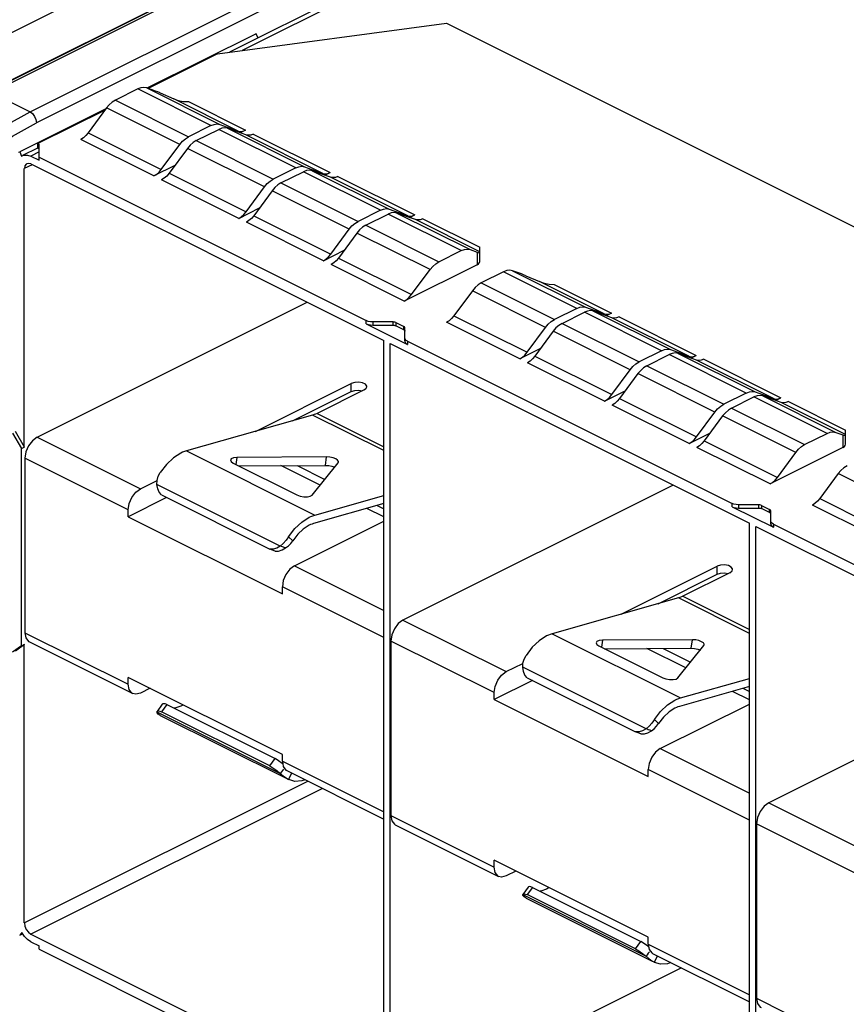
# Paper-space layout '005_EXP_CORICANT_PE_DRAWING_3_3' of a CAD drawing. Header units: millimetres. Extents: x 6 to 413, y 7 to 290.
# Tile 8 of 46: x 131 to 145, y 204 to 220. Entities that reach past the tile are written whole.
import ezdxf

# ---------------------------------------------------------------- set-up
doc = ezdxf.new("R2010")
doc.units = ezdxf.units.MM
doc.header["$LTSCALE"] = 23.1
doc.layers.add('2X6_SFP28_119A00000356A_BL437', color=7, linetype='CONTINUOUS')
doc.layers.add('QSFP_1X1_BL435', color=7, linetype='CONTINUOUS')

# ---------------------------------------------------------------- blocks, each defined once
blk = doc.blocks.new('QSFP_1X1_BL435', base_point=(136.604, 217.832))
at = {"layer": 'QSFP_1X1_BL435', "color": 7, "linetype": 'Continuous'}
for p, q in [((145.715, 227.477), (129.504, 219.371)), ((147.451, 227.558), (130.388, 219.027)), ((147.518, 227.554), (130.455, 219.022)), ((131.092, 218.704), (148.155, 227.236)), ((148.261, 227.053), (131.198, 218.521)), ((129.504, 218.592), (145.715, 226.698)), ((130.455, 219.022), (131.092, 218.704))]:
    blk.add_line(p, q, dxfattribs=at)
for points in [[(129.894, 217.894), (130.287, 218.207), (130.687, 218.478), (131.092, 218.704)], [(131.092, 218.704), (131.132, 218.674), (131.167, 218.629), (131.19, 218.575), (131.198, 218.521)], [(130.03, 217.731), (130.413, 218.037), (130.804, 218.301), (131.198, 218.521)]]:
    blk.add_lwpolyline(points, dxfattribs=at)
blk = doc.blocks.new('2X6_SFP28_119A00000356A_BL437', base_point=(162.4, 209.213))
at = {"layer": '2X6_SFP28_119A00000356A_BL437', "color": 7, "linetype": 'Continuous'}
for p, q in [((151.91, 228.451), (134.39, 219.691)), ((152.044, 228.442), (134.597, 219.718)), ((134.191, 219.664), (137.973, 220.171)), ((137.973, 220.171), (171.347, 203.484)), ((134.828, 219.996), (133.023, 219.093)), ((134.828, 219.996), (134.81, 219.99)), ((134.86, 219.924), (134.828, 219.996)), ((134.191, 219.664), (133.044, 219.091)), ((132.873, 219.083), (132.502, 218.897)), ((134.082, 218.478), (132.873, 219.083)), ((133.02, 219.099), (134.229, 218.495)), ((133.135, 219.058), (133.02, 219.099)), ((133.241, 219.016), (133.467, 218.919)), ((132.502, 218.897), (133.712, 218.293)), ((134.532, 218.386), (133.467, 218.919)), ((133.711, 218.872), (134.654, 218.4)), ((132.347, 218.756), (130.921, 218.042)), ((132.331, 218.734), (131.22, 218.178)), ((132.356, 218.768), (132.052, 218.355)), ((133.565, 218.163), (132.356, 218.768)), ((134.082, 218.478), (133.712, 218.293)), ((134.229, 218.495), (134.532, 218.386)), ((132.052, 218.355), (133.261, 217.751)), ((133.66, 218.26), (133.712, 218.293)), ((133.839, 218.229), (134.21, 218.414)), ((135.482, 217.778), (134.21, 218.414)), ((134.356, 218.431), (135.629, 217.795)), ((134.66, 218.323), (134.356, 218.431)), ((134.654, 218.4), (134.566, 218.356)), ((135.932, 217.686), (134.66, 218.323)), ((134.781, 218.336), (136.054, 217.7)), ((131.22, 218.098), (131.22, 218.178)), ((131.22, 218.178), (131.241, 218.168)), ((131.241, 217.903), (131.241, 218.168)), ((133.14, 217.643), (131.931, 218.247)), ((133.261, 217.751), (133.565, 218.163)), ((133.738, 218.153), (133.692, 218.099)), ((133.839, 218.229), (135.112, 217.593)), ((130.903, 218.036), (130.921, 218.042)), ((130.921, 218.042), (130.953, 217.97)), ((130.953, 217.97), (130.97, 217.98)), ((131.217, 218.104), (130.969, 217.98)), ((131.241, 218.041), (131.103, 217.972)), ((131.103, 217.972), (131.241, 217.903)), ((133.692, 218.099), (133.389, 217.687)), ((134.965, 217.463), (133.692, 218.099)), ((131.127, 217.83), (130.997, 217.765)), ((131.103, 217.842), (136.937, 214.925)), ((131.241, 217.956), (136.649, 215.252)), ((133.482, 217.814), (133.14, 217.643)), ((130.997, 213.161), (130.997, 217.765)), ((133.389, 217.687), (134.661, 217.051)), ((135.482, 217.778), (135.112, 217.593)), ((135.239, 217.529), (135.61, 217.714)), ((136.882, 217.078), (135.61, 217.714)), ((135.629, 217.795), (135.932, 217.686)), ((135.756, 217.731), (137.029, 217.095)), ((136.06, 217.622), (135.756, 217.731)), ((135.966, 217.656), (136.054, 217.7)), ((134.54, 216.943), (133.267, 217.579)), ((135.06, 217.56), (135.112, 217.593)), ((135.239, 217.529), (136.512, 216.893)), ((137.333, 216.986), (136.06, 217.622)), ((136.181, 217.636), (137.454, 217)), ((134.661, 217.051), (134.965, 217.463)), ((135.092, 217.399), (134.789, 216.987)), ((135.138, 217.453), (135.092, 217.399)), ((136.365, 216.763), (135.092, 217.399)), ((134.54, 216.943), (134.882, 217.114)), ((136.882, 217.078), (136.512, 216.893)), ((136.639, 216.829), (137.01, 217.014)), ((138.219, 216.41), (137.01, 217.014)), ((137.029, 217.095), (137.333, 216.986)), ((137.156, 217.031), (138.365, 216.426)), ((137.46, 216.922), (137.156, 217.031)), ((137.366, 216.956), (137.454, 217)), ((135.94, 216.243), (134.667, 216.879)), ((134.789, 216.987), (136.062, 216.351)), ((136.46, 216.86), (136.512, 216.893)), ((136.639, 216.829), (137.848, 216.224)), ((138.525, 216.39), (137.46, 216.922)), ((137.582, 216.936), (138.525, 216.465)), ((136.062, 216.351), (136.365, 216.763)), ((136.493, 216.699), (136.189, 216.287)), ((136.538, 216.753), (136.493, 216.699)), ((137.702, 216.095), (136.493, 216.699)), ((135.94, 216.243), (136.282, 216.414)), ((137.848, 216.224), (138.219, 216.41)), ((138.365, 216.426), (138.481, 216.385)), ((138.481, 216.385), (138.481, 216.177)), ((138.525, 216.23), (138.525, 216.465)), ((137.276, 215.575), (136.067, 216.179)), ((136.189, 216.287), (137.398, 215.682)), ((138.481, 216.177), (137.276, 215.575)), ((137.398, 215.682), (137.702, 216.095)), ((138.919, 216.06), (138.548, 215.874)), ((140.128, 215.455), (138.919, 216.06)), ((139.065, 216.076), (140.274, 215.472)), ((139.181, 216.035), (139.065, 216.076)), ((138.548, 215.874), (139.757, 215.27)), ((139.287, 215.993), (139.513, 215.896)), ((140.578, 215.363), (139.513, 215.896)), ((138.402, 215.745), (138.098, 215.332)), ((139.611, 215.14), (138.402, 215.745)), ((139.756, 215.849), (140.7, 215.377)), ((131.21, 213.325), (135.673, 215.557)), ((140.128, 215.455), (139.757, 215.27)), ((139.885, 215.206), (140.255, 215.392)), ((141.528, 214.755), (140.255, 215.392)), ((140.274, 215.472), (140.578, 215.363)), ((140.402, 215.408), (141.675, 214.772)), ((140.705, 215.3), (140.402, 215.408)), ((140.7, 215.377), (140.612, 215.333)), ((136.649, 215.199), (136.649, 215.252)), ((136.649, 215.199), (137.331, 214.858)), ((136.755, 215.23), (136.755, 215.177)), ((137.092, 215.23), (136.755, 215.23)), ((137.092, 215.177), (137.092, 215.23)), ((137.135, 215.221), (137.135, 215.168)), ((137.135, 215.221), (137.269, 215.154)), ((139.186, 214.62), (137.976, 215.225)), ((138.098, 215.332), (139.307, 214.728)), ((139.706, 215.238), (139.757, 215.27)), ((139.885, 215.206), (141.157, 214.57)), ((141.978, 214.663), (140.705, 215.3)), ((140.827, 215.313), (142.1, 214.677)), ((136.755, 215.177), (137.092, 215.177)), ((137.269, 215.101), (137.135, 215.168)), ((137.269, 215.101), (137.269, 215.154)), ((137.287, 214.911), (137.287, 215.133)), ((139.307, 214.728), (139.611, 215.14)), ((139.738, 215.076), (139.434, 214.664)), ((139.783, 215.13), (139.738, 215.076)), ((141.011, 214.44), (139.738, 215.076)), ((136.937, 202.194), (136.937, 214.925)), ((137.331, 214.911), (137.331, 214.858)), ((137.331, 214.911), (142.695, 212.229)), ((137.043, 202.141), (137.043, 214.872)), ((137.043, 214.872), (142.983, 211.902)), ((139.528, 214.791), (139.186, 214.62)), ((141.528, 214.755), (141.157, 214.57)), ((141.675, 214.772), (141.978, 214.663)), ((140.586, 213.92), (139.313, 214.556)), ((139.434, 214.664), (140.707, 214.028)), ((141.106, 214.538), (141.157, 214.57)), ((141.285, 214.506), (141.655, 214.692)), ((142.928, 214.055), (141.655, 214.692)), ((141.802, 214.708), (143.075, 214.072)), ((142.106, 214.6), (141.802, 214.708)), ((142.012, 214.633), (142.1, 214.677)), ((143.378, 213.963), (142.106, 214.6)), ((142.227, 214.613), (143.5, 213.977)), ((140.707, 214.028), (141.011, 214.44)), ((141.184, 214.43), (141.138, 214.376)), ((141.285, 214.506), (142.557, 213.87)), ((141.138, 214.376), (140.835, 213.964)), ((142.411, 213.74), (141.138, 214.376)), ((134.817, 213.421), (136.401, 214.213)), ((135.428, 213.595), (136.401, 214.081)), ((136.613, 214.107), (135.836, 213.719)), ((136.401, 214.081), (136.401, 214.213)), ((140.586, 213.92), (140.928, 214.091)), ((143.075, 214.072), (143.378, 213.963)), ((140.835, 213.964), (142.107, 213.328)), ((142.928, 214.055), (142.557, 213.87)), ((142.685, 213.806), (143.055, 213.991)), ((144.265, 213.387), (143.055, 213.991)), ((143.202, 214.008), (144.411, 213.404)), ((143.506, 213.9), (143.202, 214.008)), ((143.412, 213.933), (143.5, 213.977)), ((144.571, 213.367), (143.506, 213.9)), ((143.627, 213.913), (144.571, 213.442)), ((141.986, 213.22), (140.713, 213.856)), ((142.107, 213.328), (142.411, 213.74)), ((142.506, 213.837), (142.557, 213.87)), ((142.685, 213.806), (143.894, 213.202)), ((135.762, 213.69), (133.675, 213.097)), ((136.937, 213.102), (135.762, 213.69)), ((135.836, 213.719), (136.937, 213.168)), ((142.538, 213.676), (142.235, 213.264)), ((142.584, 213.73), (142.538, 213.676)), ((143.747, 213.072), (142.538, 213.676)), ((130.998, 213.161), (130.849, 213.418)), ((144.571, 213.207), (144.571, 213.442)), ((130.8, 213.393), (130.95, 213.136)), ((131.21, 213.325), (132.917, 212.471)), ((141.986, 213.22), (142.328, 213.391)), ((142.235, 213.264), (143.444, 212.659)), ((143.894, 213.202), (144.265, 213.387)), ((144.411, 213.404), (144.527, 213.362)), ((144.527, 213.362), (144.527, 213.154)), ((130.95, 213.136), (130.993, 213.158)), ((130.95, 209.878), (130.95, 213.136)), ((130.993, 213.158), (130.998, 213.16)), ((133.675, 213.097), (135.797, 212.036)), ((143.322, 212.552), (142.113, 213.156)), ((144.527, 213.154), (143.322, 212.552)), ((131.008, 212.978), (131.008, 210.093)), ((132.716, 212.125), (131.008, 212.978)), ((134.509, 212.99), (134.494, 212.875)), ((135.994, 212.998), (134.509, 212.99)), ((135.975, 212.859), (135.994, 212.998)), ((143.444, 212.659), (143.747, 213.072)), ((134.447, 212.898), (135.502, 212.371)), ((134.541, 212.851), (135.975, 212.859)), ((135.885, 212.532), (135.239, 212.855)), ((135.507, 212.856), (135.963, 212.628)), ((135.754, 212.368), (136.183, 212.903)), ((136.183, 212.903), (136.189, 212.916)), ((132.917, 212.471), (133.192, 212.609)), ((144.448, 212.722), (144.144, 212.309)), ((145.657, 212.117), (144.448, 212.722)), ((135.227, 211.524), (133.188, 212.544)), ((141.719, 212.534), (137.255, 210.302)), ((133.349, 212.327), (132.716, 212.01)), ((133.263, 212.37), (135.053, 211.475)), ((135.502, 212.371), (135.555, 212.351)), ((135.797, 212.036), (136.937, 212.36)), ((144.144, 212.309), (145.353, 211.705)), ((132.716, 212.01), (132.716, 212.125)), ((136.937, 212.226), (135.778, 211.897)), ((136.937, 212.006), (136.656, 212.146)), ((136.829, 212.195), (136.937, 212.141)), ((142.695, 212.176), (142.695, 212.229)), ((142.695, 212.176), (143.377, 211.835)), ((142.801, 212.207), (142.801, 212.154)), ((143.138, 212.207), (142.801, 212.207)), ((142.801, 212.154), (143.138, 212.154)), ((143.138, 212.154), (143.138, 212.207)), ((143.181, 212.198), (143.181, 212.145)), ((143.181, 212.198), (143.315, 212.131)), ((143.315, 212.078), (143.181, 212.145)), ((143.315, 212.078), (143.315, 212.131)), ((143.333, 211.888), (143.333, 212.11)), ((145.231, 211.597), (144.022, 212.202)), ((132.716, 212.01), (135.262, 210.737)), ((135.463, 211.199), (136.937, 211.936)), ((142.983, 199.172), (142.983, 211.902)), ((143.089, 199.119), (143.089, 211.849)), ((143.089, 211.849), (149.029, 208.879)), ((143.377, 211.888), (143.377, 211.835)), ((143.377, 211.888), (148.741, 209.206)), ((135.433, 211.613), (135.365, 211.68)), ((135.142, 211.443), (135.053, 211.475)), ((135.463, 211.199), (136.937, 210.461)), ((140.862, 210.398), (142.447, 211.19)), ((142.447, 211.058), (142.447, 211.19)), ((141.473, 210.572), (142.447, 211.058)), ((142.659, 211.084), (141.882, 210.696)), ((135.262, 210.737), (135.262, 210.852)), ((136.937, 210.014), (135.262, 210.852)), ((141.808, 210.667), (139.721, 210.074)), ((142.983, 210.08), (141.808, 210.667)), ((141.882, 210.696), (142.983, 210.145)), ((137.255, 210.302), (138.963, 209.449)), ((131.008, 210.093), (132.716, 209.24)), ((139.721, 210.074), (141.842, 209.013)), ((130.95, 209.878), (130.8, 209.77)), ((130.849, 209.794), (130.998, 209.902)), ((130.95, 209.878), (130.993, 209.899)), ((130.993, 209.899), (130.998, 209.902)), ((130.997, 205.296), (130.997, 209.902)), ((131.082, 209.94), (132.79, 209.086)), ((137.054, 209.955), (137.054, 207.071)), ((138.762, 209.102), (137.054, 209.955)), ((140.493, 209.875), (141.548, 209.348)), ((140.555, 209.967), (140.539, 209.852)), ((142.039, 209.975), (140.555, 209.967)), ((140.587, 209.828), (142.021, 209.836)), ((141.931, 209.509), (141.284, 209.832)), ((141.553, 209.833), (142.008, 209.606)), ((141.799, 209.345), (142.229, 209.881)), ((142.021, 209.836), (142.039, 209.975)), ((142.229, 209.881), (142.234, 209.893)), ((138.963, 209.449), (139.238, 209.586)), ((141.273, 208.502), (139.234, 209.521)), ((147.765, 209.511), (143.301, 207.279)), ((132.716, 209.24), (132.716, 209.354)), ((135.262, 208.081), (132.716, 209.354)), ((139.308, 209.348), (141.099, 208.452)), ((139.395, 209.304), (138.762, 208.987)), ((142.983, 209.203), (141.824, 208.874)), ((141.842, 209.013), (142.983, 209.337)), ((133.077, 209.174), (132.917, 209.094)), ((138.762, 208.987), (138.762, 209.102)), ((142.983, 208.983), (142.701, 209.123)), ((142.874, 209.173), (142.983, 209.118)), ((133.278, 208.91), (133.19, 208.79)), ((133.351, 208.905), (133.263, 208.786)), ((133.351, 208.905), (135.142, 208.01)), ((138.762, 208.987), (141.307, 207.715)), ((141.508, 208.176), (142.983, 208.913)), ((133.188, 208.786), (133.19, 208.79)), ((133.188, 208.786), (135.227, 207.766)), ((133.243, 208.726), (135.327, 207.685)), ((135.053, 207.89), (133.263, 208.786)), ((141.479, 208.59), (141.41, 208.657)), ((141.187, 208.421), (141.099, 208.452)), ((135.262, 207.967), (135.262, 208.081)), ((141.508, 208.176), (142.983, 207.438)), ((135.053, 207.89), (135.142, 208.01)), ((135.262, 207.967), (136.937, 207.129)), ((135.335, 207.813), (136.937, 207.012)), ((135.365, 207.666), (135.418, 207.772)), ((141.307, 207.715), (141.307, 207.829)), ((142.983, 206.991), (141.307, 207.829)), ((130.997, 205.296), (135.683, 207.639)), ((135.368, 207.664), (135.365, 207.666)), ((135.923, 207.519), (131.105, 205.11)), ((143.301, 207.279), (145.009, 206.426)), ((137.054, 207.071), (138.762, 206.217)), ((137.128, 206.917), (138.836, 206.063)), ((143.1, 206.933), (143.1, 204.048)), ((144.807, 206.079), (143.1, 206.933)), ((138.762, 206.217), (138.762, 206.331)), ((141.307, 205.058), (138.762, 206.331)), ((139.122, 206.151), (138.963, 206.071)), ((139.234, 205.763), (139.236, 205.767)), ((139.234, 205.763), (141.273, 204.743)), ((139.324, 205.887), (139.236, 205.767)), ((139.397, 205.882), (139.308, 205.763)), ((141.099, 204.867), (139.308, 205.763)), ((139.397, 205.882), (141.187, 204.987)), ((139.289, 205.703), (141.372, 204.662)), ((130.954, 205.135), (130.921, 205.094)), ((130.921, 205.094), (130.966, 205.116)), ((130.998, 205.07), (130.954, 205.135)), ((131.105, 205.11), (136.937, 202.194)), ((131.107, 204.98), (131.241, 204.913)), ((141.099, 204.867), (141.187, 204.987)), ((141.307, 204.944), (141.307, 205.058)), ((141.307, 204.944), (142.983, 204.106)), ((131.241, 204.86), (131.241, 204.913)), ((131.241, 204.86), (136.649, 202.156)), ((141.381, 204.79), (142.983, 203.989)), ((141.41, 204.643), (141.464, 204.749)), ((141.413, 204.641), (141.41, 204.643)), ((141.861, 204.55), (137.043, 202.141)), ((143.1, 204.048), (144.807, 203.194))]:
    blk.add_line(p, q, dxfattribs=at)
for points in [[(133.02, 219.099), (132.974, 219.108), (132.925, 219.102), (132.873, 219.083)], [(133.241, 219.016), (133.203, 219.032), (133.167, 219.046), (133.135, 219.058)], [(132.502, 218.897), (132.451, 218.865), (132.401, 218.821), (132.356, 218.768)], [(133.467, 218.919), (133.541, 218.893), (133.623, 218.877), (133.711, 218.872)], [(134.082, 218.478), (134.134, 218.497), (134.183, 218.503), (134.229, 218.495)], [(132.052, 218.355), (132.015, 218.311), (131.973, 218.274), (131.931, 218.247)], [(134.356, 218.431), (134.311, 218.439), (134.261, 218.434), (134.21, 218.414)], [(134.532, 218.386), (134.57, 218.379), (134.611, 218.384), (134.654, 218.4)], [(134.781, 218.336), (134.738, 218.32), (134.697, 218.316), (134.66, 218.323)], [(133.565, 218.163), (133.61, 218.217), (133.66, 218.26)], [(133.839, 218.229), (133.787, 218.197), (133.738, 218.153)], [(130.97, 217.98), (130.997, 217.99), (131.049, 217.99), (131.103, 217.972)], [(131.241, 218.099), (131.234, 218.099), (131.227, 218.098), (131.22, 218.098)], [(131.036, 217.846), (131.028, 217.841), (131.006, 217.811), (130.998, 217.766)], [(131.103, 217.842), (131.063, 217.852), (131.036, 217.846)], [(135.482, 217.778), (135.534, 217.797), (135.583, 217.803), (135.629, 217.795)], [(133.14, 217.643), (133.183, 217.67), (133.224, 217.706), (133.261, 217.751)], [(133.389, 217.687), (133.351, 217.642), (133.31, 217.606), (133.267, 217.579)], [(135.756, 217.731), (135.711, 217.739), (135.661, 217.734), (135.61, 217.714)], [(135.932, 217.686), (135.97, 217.679), (136.011, 217.684), (136.054, 217.7)], [(134.965, 217.463), (135.011, 217.517), (135.06, 217.56)], [(135.239, 217.529), (135.187, 217.497), (135.138, 217.453)], [(136.181, 217.636), (136.139, 217.62), (136.097, 217.616), (136.06, 217.622)], [(134.54, 216.943), (134.583, 216.97), (134.624, 217.006), (134.661, 217.051)], [(136.882, 217.078), (136.934, 217.097), (136.984, 217.103), (137.029, 217.095)], [(137.156, 217.031), (137.111, 217.039), (137.061, 217.034), (137.01, 217.014)], [(137.333, 216.986), (137.37, 216.979), (137.411, 216.984), (137.454, 217)], [(134.789, 216.987), (134.751, 216.942), (134.71, 216.906), (134.667, 216.879)], [(136.365, 216.763), (136.411, 216.817), (136.46, 216.86)], [(136.639, 216.829), (136.587, 216.797), (136.538, 216.753)], [(137.582, 216.936), (137.539, 216.92), (137.497, 216.916), (137.46, 216.922)], [(135.94, 216.243), (135.983, 216.27), (136.024, 216.306), (136.062, 216.351)], [(138.219, 216.41), (138.27, 216.429), (138.32, 216.435), (138.365, 216.426)], [(136.189, 216.287), (136.151, 216.242), (136.11, 216.206), (136.067, 216.179)], [(137.702, 216.095), (137.747, 216.148), (137.796, 216.192), (137.848, 216.224)], [(138.481, 216.177), (138.505, 216.192), (138.52, 216.211), (138.525, 216.23)], [(139.065, 216.076), (139.02, 216.085), (138.971, 216.079), (138.919, 216.06)], [(139.287, 215.993), (139.249, 216.009), (139.213, 216.023), (139.181, 216.035)], [(138.548, 215.874), (138.497, 215.842), (138.447, 215.798), (138.402, 215.745)], [(139.513, 215.896), (139.587, 215.871), (139.669, 215.854), (139.756, 215.849)], [(137.276, 215.575), (137.319, 215.601), (137.36, 215.638), (137.398, 215.682)], [(140.128, 215.455), (140.18, 215.475), (140.229, 215.48), (140.274, 215.472)], [(140.402, 215.408), (140.356, 215.417), (140.307, 215.411), (140.255, 215.392)], [(140.578, 215.363), (140.616, 215.356), (140.657, 215.361), (140.7, 215.377)], [(136.755, 215.23), (136.716, 215.232), (136.68, 215.24), (136.649, 215.252)], [(136.649, 215.199), (136.68, 215.187), (136.716, 215.18), (136.755, 215.177)], [(137.135, 215.221), (137.122, 215.226), (137.108, 215.229), (137.092, 215.23)], [(138.098, 215.332), (138.06, 215.288), (138.019, 215.251), (137.976, 215.225)], [(139.611, 215.14), (139.656, 215.194), (139.706, 215.238)], [(139.885, 215.206), (139.833, 215.174), (139.783, 215.13)], [(140.827, 215.313), (140.784, 215.297), (140.743, 215.293), (140.705, 215.3)], [(137.092, 215.177), (137.108, 215.176), (137.122, 215.173), (137.135, 215.168)], [(137.287, 215.133), (137.285, 215.14), (137.279, 215.148), (137.269, 215.154)], [(137.269, 215.101), (137.279, 215.095), (137.285, 215.088), (137.287, 215.08)], [(137.331, 214.911), (137.307, 214.926), (137.292, 214.945), (137.287, 214.964)], [(137.287, 214.911), (137.292, 214.892), (137.307, 214.874), (137.331, 214.858)], [(139.186, 214.62), (139.228, 214.647), (139.27, 214.683), (139.307, 214.728)], [(141.528, 214.755), (141.58, 214.775), (141.629, 214.78), (141.675, 214.772)], [(141.802, 214.708), (141.757, 214.717), (141.707, 214.711), (141.655, 214.692)], [(139.434, 214.664), (139.397, 214.62), (139.356, 214.583), (139.313, 214.556)], [(141.978, 214.663), (142.016, 214.656), (142.057, 214.661), (142.1, 214.677)], [(142.227, 214.613), (142.184, 214.597), (142.143, 214.593), (142.106, 214.6)], [(141.011, 214.44), (141.056, 214.494), (141.106, 214.538)], [(141.285, 214.506), (141.233, 214.474), (141.184, 214.43)], [(136.657, 214.16), (136.656, 214.169), (136.634, 214.2), (136.587, 214.224), (136.525, 214.235), (136.459, 214.231), (136.401, 214.213)], [(136.401, 214.081), (136.459, 214.099), (136.525, 214.103), (136.583, 214.092)], [(136.613, 214.107), (136.649, 214.136), (136.657, 214.16)], [(142.928, 214.055), (142.98, 214.074), (143.029, 214.08), (143.075, 214.072)], [(140.586, 213.92), (140.628, 213.947), (140.67, 213.983), (140.707, 214.028)], [(140.835, 213.964), (140.797, 213.92), (140.756, 213.883), (140.713, 213.856)], [(143.202, 214.008), (143.157, 214.016), (143.107, 214.011), (143.055, 213.991)], [(143.378, 213.963), (143.416, 213.956), (143.457, 213.961), (143.5, 213.977)], [(143.627, 213.913), (143.584, 213.897), (143.543, 213.893), (143.506, 213.9)], [(142.411, 213.74), (142.456, 213.794), (142.506, 213.837)], [(142.685, 213.806), (142.633, 213.774), (142.584, 213.73)], [(135.836, 213.719), (135.811, 213.707), (135.787, 213.698), (135.762, 213.69)], [(144.265, 213.387), (144.316, 213.406), (144.366, 213.412), (144.411, 213.404)], [(131.21, 213.325), (131.132, 213.267), (131.067, 213.182), (131.024, 213.081), (131.008, 212.978)], [(141.986, 213.22), (142.029, 213.247), (142.07, 213.283), (142.107, 213.328)], [(142.235, 213.264), (142.197, 213.219), (142.156, 213.183), (142.113, 213.156)], [(133.675, 213.097), (133.645, 213.087), (133.614, 213.075), (133.583, 213.061)], [(143.747, 213.072), (143.793, 213.125), (143.842, 213.169), (143.894, 213.202)], [(144.527, 213.154), (144.551, 213.17), (144.566, 213.188), (144.571, 213.207)], [(133.583, 213.061), (133.461, 212.983), (133.346, 212.874), (133.243, 212.741)], [(134.509, 212.99), (134.454, 212.984), (134.417, 212.969), (134.402, 212.949)], [(134.402, 212.949), (134.413, 212.923), (134.447, 212.898)], [(136.144, 212.967), (136.099, 212.984), (136.047, 212.994), (135.994, 212.998)], [(136.189, 212.916), (136.188, 212.924), (136.175, 212.946), (136.144, 212.967)], [(135.975, 212.859), (136.028, 212.855), (136.081, 212.844), (136.125, 212.827)], [(144.594, 212.852), (144.542, 212.819), (144.493, 212.775), (144.448, 212.722)], [(133.188, 212.544), (133.192, 212.611), (133.21, 212.678), (133.243, 212.741)], [(143.322, 212.552), (143.365, 212.578), (143.406, 212.615), (143.444, 212.659)], [(132.716, 212.125), (132.732, 212.227), (132.775, 212.328), (132.84, 212.414), (132.917, 212.471)], [(133.263, 212.37), (133.226, 212.416), (133.201, 212.473), (133.188, 212.544)], [(135.555, 212.351), (135.616, 212.341), (135.676, 212.34), (135.724, 212.35), (135.754, 212.368)], [(144.144, 212.309), (144.106, 212.265), (144.065, 212.228), (144.022, 212.202)], [(142.801, 212.207), (142.762, 212.21), (142.726, 212.217), (142.695, 212.229)], [(142.695, 212.176), (142.726, 212.164), (142.762, 212.157), (142.801, 212.154)], [(143.181, 212.198), (143.168, 212.203), (143.154, 212.206), (143.138, 212.207)], [(143.138, 212.154), (143.154, 212.153), (143.168, 212.15), (143.181, 212.145)], [(143.333, 212.11), (143.331, 212.117), (143.325, 212.125), (143.315, 212.131)], [(135.365, 211.68), (135.467, 211.813), (135.582, 211.922), (135.704, 212)], [(135.704, 212), (135.735, 212.014), (135.766, 212.026), (135.797, 212.036)], [(143.315, 212.078), (143.325, 212.072), (143.331, 212.065), (143.333, 212.057)], [(135.704, 211.868), (135.607, 211.806), (135.515, 211.719), (135.433, 211.613)], [(135.778, 211.897), (135.753, 211.889), (135.729, 211.879), (135.704, 211.868)], [(143.377, 211.888), (143.353, 211.904), (143.338, 211.922), (143.333, 211.941)], [(143.333, 211.888), (143.338, 211.869), (143.353, 211.851), (143.377, 211.835)], [(135.365, 211.68), (135.322, 211.622), (135.276, 211.569), (135.227, 211.524)], [(135.227, 211.524), (135.17, 211.491), (135.112, 211.474), (135.053, 211.475)], [(135.142, 211.443), (135.2, 211.443), (135.258, 211.46), (135.316, 211.493)], [(135.282, 211.506), (135.264, 211.512), (135.246, 211.518), (135.227, 211.524)], [(135.316, 211.493), (135.304, 211.497), (135.293, 211.502), (135.282, 211.506)], [(135.316, 211.493), (135.361, 211.528), (135.4, 211.569), (135.433, 211.613)], [(135.463, 211.199), (135.385, 211.141), (135.32, 211.055), (135.277, 210.955), (135.262, 210.852)], [(142.703, 211.137), (142.702, 211.146), (142.679, 211.177), (142.633, 211.201), (142.571, 211.212), (142.504, 211.208), (142.447, 211.19)], [(142.659, 211.084), (142.695, 211.113), (142.703, 211.137)], [(142.447, 211.058), (142.504, 211.076), (142.571, 211.08), (142.629, 211.069)], [(141.882, 210.696), (141.857, 210.684), (141.832, 210.675), (141.808, 210.667)], [(137.255, 210.302), (137.178, 210.244), (137.113, 210.159), (137.07, 210.058), (137.054, 209.955)], [(131.008, 210.093), (131.024, 210.006), (131.067, 209.949), (131.082, 209.94)], [(139.629, 210.038), (139.507, 209.96), (139.392, 209.851), (139.289, 209.718)], [(139.721, 210.074), (139.69, 210.064), (139.66, 210.052), (139.629, 210.038)], [(140.555, 209.967), (140.5, 209.962), (140.462, 209.947), (140.448, 209.926)], [(140.448, 209.926), (140.458, 209.9), (140.493, 209.875)], [(142.021, 209.836), (142.074, 209.832), (142.126, 209.821), (142.171, 209.804)], [(142.19, 209.944), (142.145, 209.961), (142.093, 209.972), (142.039, 209.975)], [(142.234, 209.893), (142.234, 209.901), (142.221, 209.923), (142.19, 209.944)], [(139.234, 209.521), (139.238, 209.588), (139.256, 209.655), (139.289, 209.718)], [(139.308, 209.348), (139.272, 209.393), (139.247, 209.45), (139.234, 209.521)], [(138.762, 209.102), (138.777, 209.204), (138.821, 209.305), (138.885, 209.391), (138.963, 209.449)], [(141.548, 209.348), (141.6, 209.329), (141.662, 209.318), (141.721, 209.317), (141.77, 209.327), (141.799, 209.345)], [(132.79, 209.086), (132.775, 209.095), (132.732, 209.152), (132.716, 209.24)], [(132.917, 209.094), (132.84, 209.074), (132.79, 209.086)], [(141.75, 208.977), (141.781, 208.991), (141.812, 209.004), (141.842, 209.013)], [(133.351, 208.905), (133.323, 208.914), (133.3, 208.918), (133.284, 208.915), (133.278, 208.91)], [(133.583, 208.878), (133.486, 208.843), (133.476, 208.843)], [(133.623, 208.901), (133.607, 208.891), (133.583, 208.878)], [(141.41, 208.657), (141.513, 208.791), (141.628, 208.899), (141.75, 208.977)], [(141.824, 208.874), (141.799, 208.866), (141.775, 208.857), (141.75, 208.845)], [(133.243, 208.726), (133.21, 208.747), (133.192, 208.768), (133.188, 208.786)], [(133.19, 208.79), (133.196, 208.795), (133.212, 208.798), (133.235, 208.794), (133.263, 208.786)], [(141.75, 208.845), (141.653, 208.783), (141.561, 208.696), (141.479, 208.59)], [(141.41, 208.657), (141.368, 208.599), (141.322, 208.546), (141.273, 208.502)], [(141.362, 208.47), (141.407, 208.505), (141.446, 208.546), (141.479, 208.59)], [(141.273, 208.502), (141.215, 208.468), (141.158, 208.452), (141.099, 208.452)], [(141.187, 208.421), (141.245, 208.42), (141.304, 208.437), (141.362, 208.47)], [(141.328, 208.483), (141.31, 208.489), (141.291, 208.495), (141.273, 208.502)], [(141.362, 208.47), (141.35, 208.474), (141.339, 208.479), (141.328, 208.483)], [(141.508, 208.176), (141.431, 208.118), (141.366, 208.032), (141.323, 207.932), (141.307, 207.829)], [(135.053, 207.89), (135.11, 207.854), (135.17, 207.812), (135.227, 207.766)], [(135.269, 207.922), (135.258, 207.932), (135.199, 207.974), (135.142, 208.01)], [(135.262, 207.967), (135.277, 207.88), (135.32, 207.822), (135.335, 207.813)], [(135.282, 207.839), (135.264, 207.815), (135.246, 207.791), (135.227, 207.766)], [(135.227, 207.766), (135.276, 207.726), (135.322, 207.691), (135.365, 207.666)], [(135.638, 207.662), (135.582, 207.642), (135.467, 207.635), (135.368, 207.664)], [(143.301, 207.279), (143.224, 207.222), (143.159, 207.136), (143.116, 207.035), (143.1, 206.933)], [(137.054, 207.071), (137.07, 206.983), (137.113, 206.926), (137.128, 206.917)], [(138.836, 206.063), (138.821, 206.072), (138.777, 206.13), (138.762, 206.217)], [(138.963, 206.071), (138.885, 206.051), (138.836, 206.063)], [(139.289, 205.703), (139.256, 205.724), (139.238, 205.745), (139.234, 205.763)], [(139.236, 205.767), (139.242, 205.772), (139.258, 205.775), (139.28, 205.772), (139.308, 205.763)], [(139.397, 205.882), (139.369, 205.891), (139.346, 205.895), (139.33, 205.892), (139.324, 205.887)], [(139.629, 205.855), (139.532, 205.82), (139.522, 205.82)], [(139.668, 205.878), (139.653, 205.868), (139.629, 205.855)], [(130.998, 205.295), (131.006, 205.241), (131.029, 205.187), (131.064, 205.141), (131.105, 205.11)], [(131.106, 204.98), (131.05, 205.018), (130.998, 205.07)], [(141.315, 204.9), (141.304, 204.909), (141.245, 204.951), (141.187, 204.987)], [(141.307, 204.944), (141.323, 204.857), (141.366, 204.799), (141.381, 204.79)], [(141.099, 204.867), (141.156, 204.831), (141.215, 204.789), (141.273, 204.743)], [(141.328, 204.816), (141.31, 204.792), (141.291, 204.768), (141.273, 204.743)], [(141.273, 204.743), (141.322, 204.703), (141.368, 204.668), (141.41, 204.643)], [(141.684, 204.639), (141.628, 204.619), (141.513, 204.612), (141.413, 204.641)], [(143.1, 204.048), (143.116, 203.96), (143.159, 203.903), (143.174, 203.894)]]:
    blk.add_lwpolyline(points, dxfattribs=at)
for centre in [(138.375, 216.438), (144.421, 213.415)]:
    blk.add_ellipse(centre, major_axis=(0.15, -0.065), ratio=0.060112, start_param=-0.759518, end_param=0.025881, dxfattribs=at)

psp = doc.layouts.new('005_EXP_CORICANT_PE_DRAWING_3_3')

# ---------------------------------------------------------------- block references
at = {"layer": '2X6_SFP28_119A00000356A_BL437'}
psp.add_blockref('2X6_SFP28_119A00000356A_BL437', (162.4, 209.213), dxfattribs=at)
at = {"layer": 'QSFP_1X1_BL435'}
psp.add_blockref('QSFP_1X1_BL435', (136.604, 217.832), dxfattribs=at)

doc.saveas('drawing.dxf')
